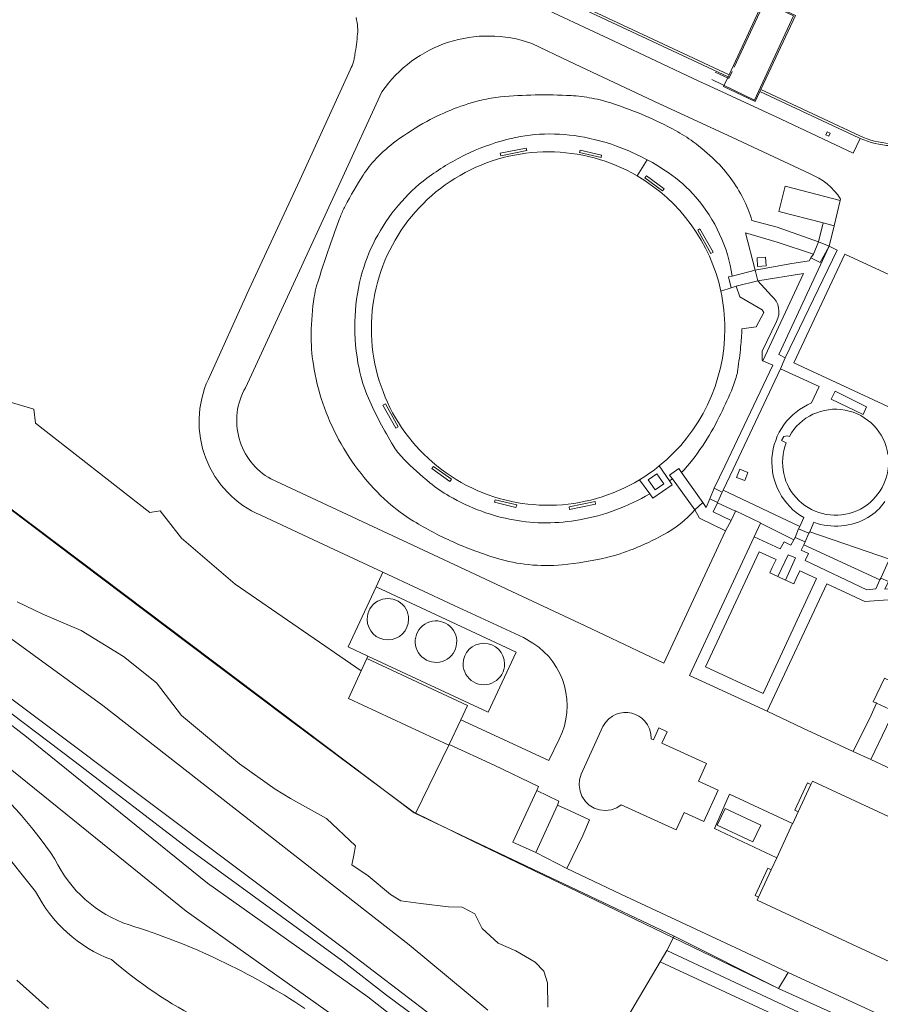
# Model space of a CAD drawing. Header units: metres. Extents: x 151448 to 154749, y 463108 to 465296.
# Tile 135 of 256: x 152226 to 152324, y 464976 to 465088. Entities that reach past the tile are written whole.
import ezdxf

# ---------------------------------------------------------------- set-up
doc = ezdxf.new("R2010")
doc.units = ezdxf.units.M
for name, color, linetype, lineweight in [('B-PV-GR-BEPLANTING_CULTUUR_BOSPLANTSOEN-GV', 253, 'Continuous', 9), ('B-PV-GR-GRAS-GV', 253, 'Continuous', 9), ('B-PV-GR-GROENVOORZIENING-GV', 253, 'Continuous', 9), ('B-PV-GR-STRUIK-GV', 253, 'Continuous', 9), ('B-PV-GW-TALUD_KRUIN-G', 253, 'Continuous', 9), ('B-PV-IE-TERREINAFSCHEIDING_KUNSTMATIG_HEKWERK-G', 253, 'Continuous', 9), ('B-PV-IE-TERREINAFSCHEIDING_KUNSTMATIG_MUUR-GV', 253, 'Continuous', 9), ('B-PV-OG-BEBOUWING-GV', 1, 'Continuous', 9), ('B-PV-OG-BEBOUWING_BEZINKTANK-GV', 1, 'Continuous', 9), ('B-PV-OG-BEBOUWING_LAGE TRAFO-GV', 1, 'Continuous', 9), ('B-PV-OG-BEBOUWING_LOODS-GV', 1, 'Continuous', 9), ('B-PV-OG-BEBOUWING_OPSLAGTANK-GV', 1, 'Continuous', 9), ('B-PV-OG-TERREIN_ERF-GV', 253, 'Continuous', 9), ('B-PV-OG-TERREIN_OEVER-GV', 253, 'Continuous', 9), ('B-PV-OG-WATER_SLOOT-GV', 253, 'Continuous', 9), ('B-PV-VH-GESLOTENVERHARDING-GV', 253, 'Continuous', 9), ('B-PV-VH-OPENVERHARDING-GV', 253, 'Continuous', 9)]:
    doc.layers.add(name, color=color, linetype=linetype, lineweight=lineweight)

msp = doc.modelspace()

# ---------------------------------------------------------------- linework, layer by layer
at = {"layer": 'B-PV-GR-BEPLANTING_CULTUUR_BOSPLANTSOEN-GV', "flags": 128}
for points in [[(152290.522, 464966.832), (152299.031, 464981.249), (152299.786, 464982.528), (152300.615, 464984.172), (152271.259, 464998.082), (152271.117, 464998.149), (152220.422, 465036.335)], [(152226.07, 465022.101), (152228.986, 465020.685), (152233.321, 465018.842), (152238.149, 465015.871), (152241.874, 465012.899), (152244.723, 465009.209), (152251.28, 465003.702), (152255.345, 465000.827), (152257.078, 464999.767), (152261.17, 464997.52), (152264.468, 464994.401), (152264.266, 464993.335), (152264.031, 464992.269), (152265.88, 464991.021), (152268.412, 464988.897), (152269.606, 464988.185), (152271.859, 464987.864), (152274.993, 464987.497), (152276.537, 464987.458), (152278.003, 464986.707), (152278.81, 464985.016), (152280.636, 464983.377), (152282.643, 464982.483), (152284.848, 464981.213), (152285.835, 464980.198), (152286.24, 464978.851), (152286.286, 464976.118)]]:
    msp.add_lwpolyline(points, dxfattribs=at)
at = {"layer": 'B-PV-GR-GRAS-GV', "flags": 128}
for points in [[(152263.475, 464974.065), (152245.248, 464987.002), (152224.666, 465003.647), (152207.708, 465016.707), (152183.072, 465034.239), (152175.88, 465040.693), (152170.881, 465047.565), (152167.838, 465057.448), (152166.371, 465065.4), (152167.084, 465077.498), (152170.012, 465086.418), (152123.726, 465000.498), (152136.967, 465003.207), (152146.239, 465006.823), (152159.557, 465014.283), (152181.827, 465027.05), (152183.414, 465027.92), (152184.832, 465027.685), (152187.202, 465026.22), (152188.655, 465024.511), (152191.955, 465022.351), (152197.103, 465019.391)], [(152210.088, 465019.922), (152227.144, 465006.787), (152247.666, 464990.192), (152265.867, 464977.273), (152273.085, 464971.62)], [(152276.171, 464971.375), (152267.977, 464977.466), (152263.026, 464981.321), (152245.609, 464994.008), (152232.515, 465004.038), (152216.935, 465015.8)]]:
    msp.add_lwpolyline(points, dxfattribs=at)
at = {"layer": 'B-PV-GR-GRAS-GV'}
for points in [[(152220.88, 465003.499, -0.0670565), (152230.366, 464992.902)], [(152230.366, 464992.902, 0.2035001), (152238.766, 464985.438)], [(152238.766, 464985.438, -0.0717888), (152258.722, 464975.956)]]:
    msp.add_lwpolyline(points, format="xyb", dxfattribs=at)
at = {"layer": 'B-PV-GR-GROENVOORZIENING-GV', "flags": 128}
for points in [[(152310.314, 465079.981), (152309.797, 465078.846), (152306.192, 465080.534), (152306.723, 465081.658), (152284.871, 465091.887), (152284.865, 465091.89), (152284.077, 465090.215), (152293.814, 465085.685), (152303.403, 465081.144), (152304.57, 465080.629), (152312.746, 465076.834), (152320.899, 465072.98), (152321.707, 465074.662)], [(152315.961, 465070.667), (152306.644, 465075.027), (152298.872, 465078.638), (152288.739, 465083.398), (152284.442, 465085.434)], [(152247.767, 465047.354), (152252.369, 465057.47), (152258.159, 465069.94), (152263.883, 465082.499)], [(152267.44, 465079.948), (152262.793, 465069.814), (152256.953, 465057.185), (152251.965, 465046.379)], [(152321.547, 465074.736), (152310.314, 465079.981)], [(152296.398, 465070.411), (152297.525, 465072.249)], [(152309.427, 465065.344), (152312.289, 465064.601), (152316.979, 465062.936), (152317.487, 465065.094), (152312.473, 465066.384), (152313.21, 465069.228), (152319.439, 465067.625), (152319.484, 465067.767)], [(152307.184, 465059.043), (152307.338, 465059.075), (152309.781, 465059.732), (152308.687, 465063.933), (152312.268, 465062.881), (152316.397, 465061.539), (152316.979, 465062.936), (152312.289, 465064.601), (152309.427, 465065.344)], [(152310.567, 465049.525), (152310.655, 465049.435), (152315.259, 465059.35), (152310.077, 465058.512), (152311.66, 465056.802)], [(152308.285, 465053.051), (152309.917, 465053.273), (152310.787, 465054.912), (152310.597, 465055.208), (152308.062, 465056.699), (152307.645, 465057.887), (152307.079, 465057.702), (152305.9, 465057.316)], [(152311.66, 465056.802), (152310.077, 465058.512), (152307.645, 465057.887), (152308.062, 465056.699), (152310.597, 465055.208), (152310.787, 465054.912), (152309.917, 465053.273), (152308.285, 465053.051)], [(152301.438, 465036.748), (152303.866, 465033.363), (152304.213, 465032.799), (152304.634, 465033.783), (152305.148, 465034.97), (152306.365, 465037.465), (152311.785, 465048.92), (152310.655, 465049.435), (152310.567, 465049.525), (152310.567, 465050.538), (152312.194, 465053.904)], [(152312.194, 465053.904), (152310.567, 465050.538), (152310.567, 465049.525)], [(152316.185, 465044.647), (152317.065, 465046.507), (152312.652, 465048.519), (152307.301, 465037.149), (152306.153, 465034.762), (152314.85, 465030.653), (152315.309, 465031.642)], [(152221.464, 465045.886), (152227.979, 465043.953), (152228.15, 465042.366), (152241.12, 465032.216), (152242.286, 465032.411), (152244.719, 465029.315), (152250.801, 465024.085), (152265.095, 465014.276), (152265.735, 465015.67), (152265.861, 465015.941), (152263.637, 465016.977), (152266.796, 465023.777), (152267.57, 465025.444), (152266.438, 465025.972), (152262.054, 465028.008), (152253.701, 465031.908)], [(152316.444, 465031.116), (152315.971, 465030.042), (152325.024, 465026.911), (152326.332, 465029.765), (152331.099, 465039.918), (152325.77, 465042.443), (152325.263, 465041.452)], [(152298.904, 465037.5), (152300.058, 465035.829), (152300.396, 465036.055), (152300.383, 465036.073), (152300.062, 465036.444), (152301.119, 465037.213), (152301.438, 465036.748)], [(152254.858, 465036.027), (152261.795, 465032.774), (152273.87, 465027.14), (152290.495, 465019.371), (152299.427, 465015.129), (152306.438, 465030.143), (152303.474, 465031.564), (152302.955, 465032.509)], [(152297.829, 465034.345), (152296.683, 465035.941)], [(152302.955, 465032.509), (152300.396, 465036.055), (152300.058, 465035.829), (152300.375, 465035.369), (152298.184, 465033.851), (152297.829, 465034.345)], [(152324.863, 465022.325), (152322.219, 465022.132), (152317.929, 465024.121), (152311.162, 465009.685), (152315.183, 465007.768), (152320.912, 465005.116), (152322.93, 465009.215), (152323.546, 465010.607), (152323.519, 465010.62), (152323.186, 465010.759), (152324.46, 465013.447), (152327.161, 465012.186), (152325.894, 465009.481), (152325.506, 465009.667), (152324.671, 465007.916), (152322.905, 465004.201), (152329.867, 465000.941), (152339.265, 464996.562), (152348.712, 464992.116), (152355.17, 464993.137)], [(152273.085, 464971.62), (152265.867, 464977.273), (152247.666, 464990.192), (152227.144, 465006.787), (152210.088, 465019.922)], [(152224.666, 465003.647), (152245.248, 464987.002), (152263.475, 464974.065)]]:
    msp.add_lwpolyline(points, dxfattribs=at)
at = {"layer": 'B-PV-GR-GROENVOORZIENING-GV'}
for points in [[(152264.7, 465087.239, 0.0443075), (152264.513, 465088.389)], [(152264.69, 465086.523, 0.044684), (152264.7, 465087.239)], [(152264.388, 465084.146, 0.0135115), (152264.69, 465086.523)], [(152284.442, 465085.434, 0.3384199), (152267.44, 465079.948)], [(152263.883, 465082.499, 0.0454369), (152264.221, 465083.341)], [(152264.221, 465083.341, 0.0230978), (152264.296, 465083.636)], [(152264.296, 465083.636, 0.0120791), (152264.388, 465084.146)], [(152278.764, 465079.008, 0.0343377), (152275.651, 465078.037)], [(152275.651, 465078.037, -0.0343377), (152278.764, 465079.008)], [(152280.92, 465079.368, 0.034296), (152278.764, 465079.008)], [(152278.764, 465079.008, -0.034296), (152280.92, 465079.368)], [(152284.82, 465079.595, 0.0192253), (152280.92, 465079.368)], [(152280.92, 465079.368, -0.0192253), (152284.82, 465079.595)], [(152288.902, 465079.52, 0.0188659), (152284.82, 465079.595)], [(152284.82, 465079.595, -0.0188659), (152288.902, 465079.52)], [(152291.267, 465079.228, 0.0329486), (152288.902, 465079.52)], [(152288.902, 465079.52, -0.0329486), (152291.267, 465079.228)], [(152293.738, 465078.586, 0.0331549), (152291.267, 465079.228)], [(152291.267, 465079.228, -0.0331549), (152293.738, 465078.586)], [(152275.651, 465078.037, 0.0322375), (152272.557, 465076.593)], [(152272.557, 465076.593, -0.0322375), (152275.651, 465078.037)], [(152297.321, 465077.222, 0.0217051), (152293.738, 465078.586)], [(152293.738, 465078.586, -0.0217051), (152297.321, 465077.222)], [(152272.557, 465076.593, 0.0328155), (152269.071, 465074.37)], [(152269.071, 465074.37, -0.0328155), (152272.557, 465076.593)], [(152300.739, 465075.565, 0.0219014), (152297.321, 465077.222)], [(152297.321, 465077.222, -0.0219014), (152300.739, 465075.565)], [(152302.764, 465074.283, 0.0347205), (152300.739, 465075.565)], [(152300.739, 465075.565, -0.0347205), (152302.764, 465074.283)], [(152269.071, 465074.37, 0.0444561), (152266.8, 465072.367)], [(152266.8, 465072.367, -0.0444561), (152269.071, 465074.37)], [(152281.588, 465074.53, 0.0488013), (152276.893, 465072.795)], [(152276.893, 465072.795, -0.0488013), (152281.588, 465074.53)], [(152285.884, 465075.154, 0.0558374), (152281.588, 465074.53)], [(152281.588, 465074.53, -0.0558374), (152285.884, 465075.154)], [(152290.436, 465074.789, 0.0560115), (152285.884, 465075.154)], [(152285.884, 465075.154, -0.0560115), (152290.436, 465074.789)], [(152295.255, 465073.329, 0.0506949), (152290.436, 465074.789)], [(152290.436, 465074.789, -0.0506949), (152295.255, 465073.329)], [(152305.251, 465072.173, 0.0345871), (152302.764, 465074.283)], [(152302.764, 465074.283, -0.0345871), (152305.251, 465072.173)], [(152321.707, 465074.662, -0.0102976), (152321.547, 465074.736)], [(152297.525, 465072.249, 0.0238412), (152295.255, 465073.329)], [(152295.255, 465073.329, -0.0238412), (152297.525, 465072.249)], [(152266.8, 465072.367, 0.0449004), (152265.324, 465070.501)], [(152265.324, 465070.501, -0.0449004), (152266.8, 465072.367)], [(152266.255, 465053.091, -0.5787049), (152296.398, 465070.411)], [(152276.893, 465072.795, 0.048612), (152272.561, 465070.148)], [(152272.561, 465070.148, -0.048612), (152276.893, 465072.795)], [(152297.525, 465072.249, -0.0268183), (152299.914, 465070.799)], [(152307.033, 465070.12, 0.0419748), (152305.251, 465072.173)], [(152305.251, 465072.173, -0.0419748), (152307.033, 465070.12)], [(152265.324, 465070.501, 0.0260428), (152263.281, 465066.989)], [(152263.281, 465066.989, -0.0260428), (152265.324, 465070.501)], [(152272.561, 465070.148, 0.0555869), (152269.332, 465067.098)], [(152269.332, 465067.098, -0.0555869), (152272.561, 465070.148)], [(152299.914, 465070.799, -0.0641188), (152303.057, 465067.999)], [(152309.427, 465065.344, 0.0833753), (152307.033, 465070.12)], [(152307.033, 465070.12, -0.0833753), (152309.427, 465065.344)], [(152319.484, 465067.767, 0.1589595), (152315.961, 465070.667)], [(152303.057, 465067.999, -0.1425668), (152307.184, 465059.043)], [(152263.281, 465066.989, 0.0261868), (152262.742, 465065.79)], [(152262.742, 465065.79, -0.0261868), (152263.281, 465066.989)], [(152269.332, 465067.098, 0.0556534), (152266.704, 465063.184)], [(152266.704, 465063.184, -0.0556534), (152269.332, 465067.098)], [(152262.742, 465065.79, 0.0091314), (152261.491, 465062.372)], [(152261.491, 465062.372, -0.0091314), (152262.742, 465065.79)], [(152266.704, 465063.184, 0.0577467), (152265.072, 465058.919)], [(152265.072, 465058.919, -0.0577467), (152266.704, 465063.184)], [(152261.491, 465062.372, 0.009469), (152260.051, 465057.924)], [(152260.051, 465057.924, -0.009469), (152261.491, 465062.372)], [(152265.072, 465058.919, 0.0575129), (152264.384, 465053.878)], [(152264.384, 465053.878, -0.0575129), (152265.072, 465058.919)], [(152260.051, 465057.924, 0.0349618), (152259.772, 465056.699)], [(152259.772, 465056.699, -0.0349618), (152260.051, 465057.924)], [(152259.772, 465056.699, 0.0350455), (152259.423, 465052.505)], [(152259.423, 465052.505, -0.0350455), (152259.772, 465056.699)], [(152305.9, 465057.316, -0.0530462), (152306.35, 465053.091)], [(152311.66, 465056.802, -0.3602255), (152312.194, 465053.904)], [(152312.194, 465053.904, 0.3602255), (152311.66, 465056.802)], [(152264.384, 465053.878, 0.0548683), (152264.856, 465048.556)], [(152264.856, 465048.556, -0.0548683), (152264.384, 465053.878)], [(152296.683, 465035.941, -0.5842626), (152266.255, 465053.091)], [(152306.35, 465053.091, -0.2265453), (152298.904, 465037.5)], [(152308.141, 465051.015, 0.0166854), (152308.285, 465053.051)], [(152308.285, 465053.051, -0.0166854), (152308.141, 465051.015)], [(152259.423, 465052.505, 0.0423204), (152259.675, 465049.009)], [(152259.675, 465049.009, -0.0423204), (152259.423, 465052.505)], [(152307.826, 465048.436, 0.0089271), (152308.141, 465051.015)], [(152308.141, 465051.015, -0.0089271), (152307.826, 465048.436)], [(152259.675, 465049.009, 0.0424227), (152260.753, 465044.623)], [(152260.753, 465044.623, -0.0424227), (152259.675, 465049.009)], [(152264.856, 465048.556, 0.0544524), (152265.916, 465045.212)], [(152265.916, 465045.212, -0.0544524), (152264.856, 465048.556)], [(152307.086, 465046.034, 0.0320893), (152307.69, 465047.775)], [(152307.69, 465047.775, -0.0320893), (152307.086, 465046.034)], [(152307.69, 465047.775, 0.0334243), (152307.826, 465048.436)], [(152307.826, 465048.436, -0.0334243), (152307.69, 465047.775)], [(152253.701, 465031.908, -0.4220977), (152247.767, 465047.354)], [(152251.965, 465046.379, 0.4156552), (152254.858, 465036.027)], [(152305.706, 465043.068, 0.0183192), (152307.086, 465046.034)], [(152307.086, 465046.034, -0.0183192), (152305.706, 465043.068)], [(152260.753, 465044.623, 0.0425591), (152262.546, 465040.504)], [(152262.546, 465040.504, -0.0425591), (152260.753, 465044.623)], [(152265.916, 465045.212, 0.0313169), (152268.723, 465039.814)], [(152268.723, 465039.814, -0.0313169), (152265.916, 465045.212)], [(152315.309, 465031.642, -0.6231404), (152316.185, 465044.647)], [(152301.438, 465036.748, 0.0717919), (152305.706, 465043.068)], [(152305.706, 465043.068, -0.0717919), (152301.438, 465036.748)], [(152262.546, 465040.504, 0.0424048), (152265.086, 465036.632)], [(152265.086, 465036.632, -0.0424048), (152262.546, 465040.504)], [(152268.723, 465039.814, 0.0322077), (152269.233, 465039.078)], [(152269.233, 465039.078, -0.0322077), (152268.723, 465039.814)], [(152269.233, 465039.078, 0.0288179), (152269.915, 465038.304)], [(152269.915, 465038.304, -0.0288179), (152269.233, 465039.078)], [(152269.915, 465038.304, 0.027454), (152272.888, 465035.597)], [(152272.888, 465035.597, -0.027454), (152269.915, 465038.304)], [(152265.086, 465036.632, 0.0445014), (152268.114, 465033.412)], [(152268.114, 465033.412, -0.0445014), (152265.086, 465036.632)], [(152272.888, 465035.597, 0.0413706), (152275.093, 465034.082)], [(152275.093, 465034.082, -0.0413706), (152272.888, 465035.597)], [(152275.093, 465034.082, 0.041282), (152278.774, 465032.36)], [(152278.774, 465032.36, -0.041282), (152275.093, 465034.082)], [(152289.88, 465031.391, 0.0892845), (152297.829, 465034.345)], [(152297.829, 465034.345, -0.0892845), (152289.88, 465031.391)], [(152268.114, 465033.412, 0.0447596), (152271.05, 465031.235)], [(152271.05, 465031.235, -0.0447596), (152268.114, 465033.412)], [(152324.503, 465033.46, -0.1110495), (152322.575, 465031.66)], [(152278.774, 465032.36, 0.0446787), (152282.378, 465031.377)], [(152282.378, 465031.377, -0.0446787), (152278.774, 465032.36)], [(152299.366, 465029.676, 0.0816002), (152302.955, 465032.509)], [(152302.955, 465032.509, -0.0816002), (152299.366, 465029.676)], [(152271.05, 465031.235, 0.0320296), (152275.524, 465028.88)], [(152275.524, 465028.88, -0.0320296), (152271.05, 465031.235)], [(152282.378, 465031.377, 0.044331), (152286.101, 465031.05)], [(152286.101, 465031.05, -0.044331), (152282.378, 465031.377)], [(152286.101, 465031.05, 0.043665), (152289.88, 465031.391)], [(152289.88, 465031.391, -0.043665), (152286.101, 465031.05)], [(152322.575, 465031.66, -0.2244463), (152316.444, 465031.116)], [(152295.942, 465028.075, 0.0295844), (152299.366, 465029.676)], [(152299.366, 465029.676, -0.0295844), (152295.942, 465028.075)], [(152275.524, 465028.88, 0.0319336), (152280.557, 465027.009)], [(152280.557, 465027.009, -0.0319336), (152275.524, 465028.88)], [(152292.96, 465027.13, 0.0358908), (152295.942, 465028.075)], [(152295.942, 465028.075, -0.0358908), (152292.96, 465027.13)], [(152280.557, 465027.009, 0.0480548), (152284.092, 465026.309)], [(152284.092, 465026.309, -0.0480548), (152280.557, 465027.009)], [(152284.092, 465026.309, 0.0482057), (152287.909, 465026.295)], [(152287.909, 465026.295, -0.0482057), (152284.092, 465026.309)], [(152287.909, 465026.295, 0.0358051), (152292.96, 465027.13)], [(152292.96, 465027.13, -0.0358051), (152287.909, 465026.295)]]:
    msp.add_lwpolyline(points, format="xyb", dxfattribs=at)
at = {"layer": 'B-PV-GR-GROENVOORZIENING-GV', "flags": 128}
for points in [[(152318.139, 465074.93), (152317.801, 465075.076), (152317.951, 465075.423), (152318.283, 465075.254)], [(152283.826, 465073.563), (152283.898, 465073.274), (152280.935, 465072.684), (152280.882, 465072.978)], [(152292.376, 465072.777), (152292.32, 465072.489), (152289.879, 465073.057), (152289.957, 465073.337)], [(152316.397, 465061.539), (152312.268, 465062.881), (152308.687, 465063.933), (152309.781, 465059.732), (152313.704, 465060.417), (152315.914, 465060.757), (152316.114, 465061.097)], [(152311.04, 465060.188), (152310.059, 465060.125), (152310.003, 465061.104), (152310.948, 465061.193)], [(152267.573, 465044.418), (152267.846, 465044.556), (152269.302, 465041.929), (152269.037, 465041.783)], [(152273.109, 465037.219), (152273.291, 465037.46), (152275.336, 465035.992), (152275.152, 465035.758)], [(152308.037, 465037.149), (152308.941, 465036.764), (152308.601, 465035.854), (152307.669, 465036.212)], [(152314.715, 465030.362), (152314.85, 465030.653), (152306.153, 465034.762), (152306.042, 465034.53), (152305.524, 465033.376), (152305.501, 465033.326), (152307.548, 465032.371), (152307.563, 465032.403), (152310.409, 465031.044), (152310.39, 465031.004), (152314.184, 465029.141), (152314.316, 465029.384)], [(152280.21, 465033.383), (152280.288, 465033.677), (152282.741, 465033.091), (152282.656, 465032.803)], [(152288.741, 465032.581), (152288.689, 465032.885), (152291.637, 465033.455), (152291.696, 465033.163)], [(152307.05, 465031.325), (152307.548, 465032.371), (152305.501, 465033.326), (152305.031, 465032.287)], [(152310.39, 465031.004), (152309.671, 465029.475), (152312.638, 465028.105), (152313.081, 465028.895), (152313.849, 465028.523), (152314.184, 465029.141)], [(152324.029, 465024.781), (152324.922, 465026.689), (152325.024, 465026.911), (152315.971, 465030.042), (152315.895, 465029.869), (152315.446, 465028.877), (152315.298, 465028.567), (152323.937, 465024.575)], [(152315.298, 465028.567), (152315.011, 465027.966), (152315.849, 465027.566), (152315.462, 465026.766), (152322.468, 465023.458), (152323.485, 465023.555), (152323.937, 465024.575)], [(152275.089, 465005.921), (152275.041, 465005.819), (152271.259, 464998.082), (152300.615, 464984.172), (152312.438, 464978.229), (152313.546, 464980.053), (152308.147, 464982.556), (152294.538, 464988.92), (152288.427, 464991.823), (152284.923, 464993.664), (152282.302, 464994.814), (152285.016, 465000.681), (152285.209, 465001.138), (152280.17, 465003.561)]]:
    msp.add_lwpolyline(points, close=True, dxfattribs=at)
at = {"layer": 'B-PV-GR-STRUIK-GV', "flags": 128}
msp.add_lwpolyline([(152275.041, 465005.819), (152263.647, 465011.12), (152265.095, 465014.276), (152250.801, 465024.085), (152244.719, 465029.315), (152242.286, 465032.411), (152241.12, 465032.216), (152228.15, 465042.366), (152227.979, 465043.953), (152221.464, 465045.886), (152217.451, 465041.033), (152220.422, 465036.335), (152271.117, 464998.149), (152271.259, 464998.082)], close=True, dxfattribs=at)
msp.add_lwpolyline([(152353.199, 464966.742), (152350.989, 464966.169), (152346.317, 464965.068), (152328.399, 464973.189), (152323.712, 464975.34), (152313.546, 464980.053), (152312.438, 464978.229), (152323.891, 464973.053), (152329.81, 464970.268), (152348.46, 464961.493), (152353.045, 464960.925)], dxfattribs=at)
at = {"layer": 'B-PV-GW-TALUD_KRUIN-G'}
for points in [[(152276.893, 465072.795, -0.0488013), (152281.588, 465074.53)], [(152281.588, 465074.53, -0.0558374), (152285.884, 465075.154)], [(152285.884, 465075.154, -0.0560115), (152290.436, 465074.789)], [(152290.436, 465074.789, -0.0506949), (152295.255, 465073.329)], [(152295.255, 465073.329, -0.0238412), (152297.525, 465072.249)], [(152272.561, 465070.148, -0.048612), (152276.893, 465072.795)], [(152297.525, 465072.249, -0.0268183), (152299.914, 465070.799)], [(152269.332, 465067.098, -0.0555869), (152272.561, 465070.148)], [(152299.914, 465070.799, -0.0641188), (152303.057, 465067.999)], [(152303.057, 465067.999, -0.1425668), (152307.184, 465059.043)], [(152266.704, 465063.184, -0.0556534), (152269.332, 465067.098)], [(152265.072, 465058.919, -0.0577467), (152266.704, 465063.184)], [(152264.384, 465053.878, -0.0575129), (152265.072, 465058.919)], [(152264.856, 465048.556, -0.0548683), (152264.384, 465053.878)], [(152308.285, 465053.051, -0.0166854), (152308.141, 465051.015)], [(152308.141, 465051.015, -0.0089271), (152307.826, 465048.436)], [(152265.916, 465045.212, -0.0544524), (152264.856, 465048.556)], [(152307.69, 465047.775, -0.0320893), (152307.086, 465046.034)], [(152307.826, 465048.436, -0.0334243), (152307.69, 465047.775)], [(152307.086, 465046.034, -0.0183192), (152305.706, 465043.068)], [(152268.723, 465039.814, -0.0313169), (152265.916, 465045.212)], [(152305.706, 465043.068, -0.0717919), (152301.438, 465036.748)], [(152269.233, 465039.078, -0.0322077), (152268.723, 465039.814)], [(152269.915, 465038.304, -0.0288179), (152269.233, 465039.078)], [(152272.888, 465035.597, -0.027454), (152269.915, 465038.304)], [(152275.093, 465034.082, -0.0413706), (152272.888, 465035.597)], [(152278.774, 465032.36, -0.041282), (152275.093, 465034.082)], [(152297.829, 465034.345, -0.0892845), (152289.88, 465031.391)], [(152282.378, 465031.377, -0.0446787), (152278.774, 465032.36)], [(152286.101, 465031.05, -0.044331), (152282.378, 465031.377)], [(152289.88, 465031.391, -0.043665), (152286.101, 465031.05)]]:
    msp.add_lwpolyline(points, format="xyb", dxfattribs=at)
at = {"layer": 'B-PV-GW-TALUD_KRUIN-G', "flags": 128}
for points in [[(152307.645, 465057.887), (152308.062, 465056.699), (152310.597, 465055.208), (152310.787, 465054.912), (152309.917, 465053.273), (152308.285, 465053.051)], [(152300.396, 465036.055), (152300.058, 465035.829), (152300.375, 465035.369), (152298.184, 465033.851), (152297.829, 465034.345)], [(152314.85, 465030.653), (152306.153, 465034.762)], [(152325.024, 465026.911), (152315.971, 465030.042)]]:
    msp.add_lwpolyline(points, dxfattribs=at)
at = {"layer": 'B-PV-IE-TERREINAFSCHEIDING_KUNSTMATIG_HEKWERK-G', "flags": 128}
for points in [[(152304.869, 465081.333), (152309.718, 465079.006), (152314.153, 465088.564), (152310.836, 465090.109), (152307.389, 465082.74)], [(152306.719, 465081.493), (152305.258, 465082.162)], [(152307.164, 465082.26), (152306.793, 465081.474)], [(152323.891, 464973.053), (152312.438, 464978.229), (152290.735, 464988.697), (152277.769, 464994.943), (152271.005, 464998.249), (152257.066, 465008.614), (152245.014, 465017.71), (152233.494, 465026.394), (152220.513, 465036.19)]]:
    msp.add_lwpolyline(points, dxfattribs=at)
at = {"layer": 'B-PV-IE-TERREINAFSCHEIDING_KUNSTMATIG_MUUR-GV', "flags": 128}
for points in [[(152284.865, 465091.89), (152284.871, 465091.887), (152306.723, 465081.658), (152306.829, 465081.884), (152284.977, 465092.113), (152282.412, 465093.319), (152282.304, 465093.093)], [(152283.826, 465073.563), (152280.882, 465072.978), (152280.935, 465072.684), (152283.898, 465073.274)], [(152292.376, 465072.777), (152289.957, 465073.337), (152289.879, 465073.057), (152292.32, 465072.489)], [(152299.478, 465068.946), (152297.451, 465070.413), (152297.26, 465070.171), (152299.296, 465068.697)], [(152305.024, 465061.766), (152303.529, 465064.395), (152303.276, 465064.24), (152304.759, 465061.62)], [(152318.177, 465062.419), (152312.463, 465050.148), (152313.189, 465049.779), (152319.074, 465061.979)], [(152267.573, 465044.418), (152269.037, 465041.783), (152269.302, 465041.929), (152267.846, 465044.556)], [(152273.109, 465037.219), (152275.152, 465035.758), (152275.336, 465035.992), (152273.291, 465037.46)], [(152280.21, 465033.383), (152282.656, 465032.803), (152282.741, 465033.091), (152280.288, 465033.677)], [(152288.741, 465032.581), (152291.696, 465033.163), (152291.637, 465033.455), (152288.689, 465032.885)]]:
    msp.add_lwpolyline(points, close=True, dxfattribs=at)
msp.add_lwpolyline([(152321.654, 465074.962), (152310.42, 465080.207), (152310.314, 465079.981), (152321.547, 465074.736)], dxfattribs=at)
at = {"layer": 'B-PV-IE-TERREINAFSCHEIDING_KUNSTMATIG_MUUR-GV'}
for points in [[(152321.547, 465074.736, 0.0102976), (152321.707, 465074.662)], [(152328.537, 465074.619, -0.2000609), (152321.654, 465074.962)], [(152321.707, 465074.662, 0.195232), (152328.622, 465074.384)]]:
    msp.add_lwpolyline(points, format="xyb", dxfattribs=at)
at = {"layer": 'B-PV-OG-BEBOUWING-GV', "flags": 128}
for points in [[(152332.898, 465055.547), (152319.947, 465061.531), (152314.185, 465049.189), (152330.636, 465041.545), (152336.395, 465053.89), (152332.916, 465055.539)], [(152276.387, 465008.684), (152277.169, 465010.347), (152265.735, 465015.67), (152265.095, 465014.276), (152263.647, 465011.12), (152275.041, 465005.819), (152275.089, 465005.921)], [(152298.871, 465007.781), (152298.261, 465006.445), (152297.997, 465006.565), (152297.962, 465007.112), (152297.809, 465007.683), (152297.594, 465008.128), (152297.276, 465008.565), (152296.923, 465008.903), (152296.598, 465009.13), (152296.234, 465009.315), (152295.818, 465009.454), (152295.348, 465009.532), (152294.893, 465009.534), (152294.439, 465009.462), (152294.02, 465009.327), (152293.595, 465009.111), (152293.203, 465008.821), (152292.823, 465008.414), (152292.529, 465007.945), (152290.061, 465002.531), (152289.875, 465001.91), (152289.828, 465001.285), (152289.923, 465000.627), (152290.138, 465000.055), (152290.539, 464999.451), (152290.975, 464999.038), (152291.54, 464998.694), (152292.133, 464998.493), (152292.779, 464998.421), (152293.441, 464998.496), (152294.097, 464998.731), (152294.604, 464999.051), (152300.832, 464996.205), (152301.734, 464998.18), (152303.959, 464997.163), (152305.594, 465000.741), (152303.357, 465001.763), (152304.265, 465003.749), (152299.206, 465006.061), (152299.798, 465007.357)], [(152314.036, 464996.941), (152312.254, 464993.065), (152311.619, 464991.695), (152310.184, 464988.601), (152310.018, 464988.244), (152330.923, 464978.524), (152331.904, 464980.629), (152332.928, 464980.229), (152336.254, 464987.217), (152335.222, 464987.716), (152336.228, 464989.879), (152336.244, 464989.913), (152337.203, 464992.032), (152316.3, 465001.758), (152316.114, 465001.363), (152314.662, 464998.273), (152314.045, 464996.961)]]:
    msp.add_lwpolyline(points, close=True, dxfattribs=at)
at = {"layer": 'B-PV-OG-BEBOUWING_BEZINKTANK-GV', "flags": 128}
for points in [[(152280.86, 465094.048), (152281.888, 465096.225), (152282.33, 465096.026), (152282.649, 465096.754), (152283.79, 465096.211), (152282.412, 465093.319), (152284.977, 465092.113), (152306.829, 465081.884), (152310.752, 465090.272), (152314.372, 465088.592), (152310.42, 465080.207), (152321.654, 465074.962)], [(152313.666, 465040.847), (152313.435, 465040.938), (152313.022, 465040.864), (152312.767, 465040.384), (152313.31, 465040.113)]]:
    msp.add_lwpolyline(points, dxfattribs=at)
msp.add_lwpolyline([(152310.314, 465079.981), (152310.42, 465080.207), (152314.372, 465088.592), (152310.752, 465090.272), (152306.829, 465081.884), (152306.723, 465081.658), (152306.192, 465080.534), (152309.797, 465078.846)], close=True, dxfattribs=at)
at = {"layer": 'B-PV-OG-BEBOUWING_BEZINKTANK-GV'}
for points in [[(152321.654, 465074.962, 0.2000609), (152328.537, 465074.619)], [(152296.398, 465070.411, 0.5787049), (152266.255, 465053.091)], [(152305.9, 465057.316, 0.2106779), (152296.398, 465070.411)], [(152306.35, 465053.091, 0.0530462), (152305.9, 465057.316)], [(152266.255, 465053.091, 0.5842626), (152296.683, 465035.941)], [(152298.904, 465037.5, 0.2265453), (152306.35, 465053.091)], [(152324.844, 465038.788, 0.719892), (152313.666, 465040.847)], [(152313.31, 465040.113, 1.2207825), (152324.905, 465038.056)], [(152296.683, 465035.941, 0.0338437), (152298.904, 465037.5)]]:
    msp.add_lwpolyline(points, format="xyb", dxfattribs=at)
at = {"layer": 'B-PV-OG-BEBOUWING_LAGE TRAFO-GV', "flags": 128}
msp.add_lwpolyline([(152324.46, 465013.447), (152323.186, 465010.759), (152323.519, 465010.62), (152323.546, 465010.607), (152325.506, 465009.667), (152325.894, 465009.481), (152327.161, 465012.186)], close=True, dxfattribs=at)
at = {"layer": 'B-PV-OG-BEBOUWING_LOODS-GV', "flags": 128}
msp.add_lwpolyline([(152312.36, 465024.956), (152311.44, 465025.38), (152311.706, 465025.994), (152312.157, 465026.888), (152310.241, 465027.764), (152304.174, 465014.732), (152310.706, 465011.686), (152316.76, 465024.724), (152314.86, 465025.616), (152314.444, 465024.726), (152314.174, 465024.121), (152313.221, 465024.56)], close=True, dxfattribs=at)
at = {"layer": 'B-PV-OG-BEBOUWING_OPSLAGTANK-GV'}
for points in [[(152270.481, 465020.114, 1.0004255), (152265.781, 465020.114)], [(152265.781, 465020.114, 1), (152270.481, 465020.114)], [(152275.936, 465017.685, 1), (152271.235, 465017.462)], [(152271.235, 465017.462, 1.0004245), (152275.936, 465017.685)], [(152281.369, 465015.037, 1), (152276.663, 465015.037)], [(152276.663, 465015.037, 1.000425), (152281.369, 465015.037)]]:
    msp.add_lwpolyline(points, format="xyb", dxfattribs=at)
at = {"layer": 'B-PV-OG-TERREIN_ERF-GV', "flags": 128}
for points in [[(152326.745, 464969.902), (152346.696, 464960.557), (152334.868, 464935.289), (152428.54, 464891.803), (152429.06, 464892.97), (152429.135, 464893.137), (152368.704, 464921.359), (152368.683, 464921.314), (152351.546, 464929.266), (152336.644, 464936.348), (152341.489, 464946.742), (152348.46, 464961.493), (152329.81, 464970.268), (152323.891, 464973.053), (152312.438, 464978.229), (152300.615, 464984.172), (152299.786, 464982.528)], [(152410.716, 464898.128), (152427.59, 464890.254), (152427.806, 464890.157), (152428.54, 464891.803), (152334.868, 464935.289), (152346.696, 464960.557), (152326.745, 464969.902), (152299.786, 464982.528), (152299.031, 464981.249), (152344.527, 464960.104), (152332.407, 464934.6), (152339.65, 464931.315), (152340.245, 464931.045), (152357.035, 464923.203), (152375.107, 464914.761), (152392.546, 464906.615)], [(152290.522, 464966.832), (152285.811, 464958.045), (152332.451, 464936.237), (152332.407, 464934.6), (152344.527, 464960.104), (152299.031, 464981.249)]]:
    msp.add_lwpolyline(points, close=True, dxfattribs=at)
at = {"layer": 'B-PV-OG-TERREIN_OEVER-GV', "flags": 128}
for points in [[(152276.538, 464972.517), (152263.109, 464982.801), (152182.653, 465043.185)], [(152202.033, 465035.073), (152216.713, 465024.207), (152235.779, 465010.34), (152270.546, 464983.159), (152279.471, 464975.754)], [(152185.107, 465026.704), (152189.092, 465023.191), (152201.885, 465014.845), (152213.575, 465004.664), (152224.061, 464994.287), (152228.171, 464989.24)], [(152286.286, 464976.118), (152286.24, 464978.851), (152285.835, 464980.198), (152284.848, 464981.213), (152282.643, 464982.483), (152280.636, 464983.377), (152278.81, 464985.016), (152278.003, 464986.707), (152276.537, 464987.458), (152274.993, 464987.497), (152271.859, 464987.864), (152269.606, 464988.185), (152268.412, 464988.897), (152265.88, 464991.021), (152264.031, 464992.269), (152264.266, 464993.335), (152264.468, 464994.401), (152261.17, 464997.52), (152257.078, 464999.767), (152255.345, 465000.827), (152251.28, 465003.702), (152244.723, 465009.209), (152241.874, 465012.899), (152238.149, 465015.871), (152233.321, 465018.842), (152228.986, 465020.685), (152226.07, 465022.101)], [(152216.935, 465015.8), (152232.515, 465004.038), (152245.609, 464994.008), (152263.026, 464981.321), (152267.977, 464977.466), (152276.171, 464971.375)], [(152229.618, 464975.946), (152226.043, 464979.181)]]:
    msp.add_lwpolyline(points, dxfattribs=at)
at = {"layer": 'B-PV-OG-TERREIN_OEVER-GV'}
for points in [[(152230.366, 464992.902, 0.0670565), (152220.88, 465003.499)], [(152238.766, 464985.438, -0.2035001), (152230.366, 464992.902)], [(152228.171, 464989.24, 0.1886905), (152236.771, 464981.508)], [(152258.722, 464975.956, 0.0717888), (152238.766, 464985.438)], [(152236.771, 464981.508, 0.1147122), (152258.582, 464970.2)]]:
    msp.add_lwpolyline(points, format="xyb", dxfattribs=at)
at = {"layer": 'B-PV-OG-WATER_SLOOT-GV', "flags": 128}
for points in [[(152182.653, 465043.185), (152263.109, 464982.801), (152276.538, 464972.517)], [(152279.471, 464975.754), (152270.546, 464983.159), (152235.779, 465010.34), (152216.713, 465024.207), (152202.033, 465035.073)], [(152228.171, 464989.24), (152224.061, 464994.287), (152213.575, 465004.664), (152201.885, 465014.845), (152189.092, 465023.191), (152185.107, 465026.704)], [(152226.043, 464979.181), (152229.618, 464975.946)]]:
    msp.add_lwpolyline(points, dxfattribs=at)
at = {"layer": 'B-PV-OG-WATER_SLOOT-GV'}
for points in [[(152236.771, 464981.508, -0.1886905), (152228.171, 464989.24)], [(152258.582, 464970.2, -0.1147122), (152236.771, 464981.508)]]:
    msp.add_lwpolyline(points, format="xyb", dxfattribs=at)
at = {"layer": 'B-PV-VH-GESLOTENVERHARDING-GV', "flags": 128}
for points in [[(152318.139, 465074.93), (152318.283, 465075.254), (152317.951, 465075.423), (152317.801, 465075.076)], [(152319.439, 465067.625), (152313.21, 465069.228), (152312.473, 465066.384), (152317.487, 465065.094), (152318.739, 465064.746)], [(152317.146, 465060.585), (152318.177, 465062.419), (152316.979, 465062.936), (152316.397, 465061.539), (152316.114, 465061.097)], [(152311.04, 465060.188), (152310.948, 465061.193), (152310.003, 465061.104), (152310.059, 465060.125)], [(152310.077, 465058.512), (152309.781, 465059.732), (152307.338, 465059.075), (152307.184, 465059.043), (152306.767, 465058.955), (152307.079, 465057.702), (152307.645, 465057.887)], [(152322.046, 465043.34), (152322.425, 465044.219), (152318.858, 465045.98), (152318.414, 465045.097)], [(152298.618, 465036.61), (152297.64, 465035.941), (152298.431, 465034.778), (152299.422, 465035.47)], [(152301.438, 465036.748), (152301.119, 465037.213), (152300.062, 465036.444), (152300.383, 465036.073), (152300.396, 465036.055), (152302.955, 465032.509), (152303.866, 465033.363)], [(152308.037, 465037.149), (152307.669, 465036.212), (152308.601, 465035.854), (152308.941, 465036.764)], [(152305.524, 465033.376), (152306.042, 465034.53), (152305.148, 465034.97), (152304.634, 465033.783)], [(152315.446, 465028.877), (152315.895, 465029.869), (152314.715, 465030.362), (152314.316, 465029.384)], [(152313.221, 465024.56), (152314.377, 465027.062), (152313.548, 465027.424), (152312.36, 465024.956)], [(152265.861, 465015.941), (152279.52, 465009.581), (152282.688, 465016.371), (152266.796, 465023.777), (152263.637, 465016.977)], [(152284.923, 464993.664), (152287.376, 464999.029), (152287.527, 464999.491), (152285.016, 465000.681), (152282.302, 464994.814)], [(152306.894, 465000.288), (152305.158, 464996.391), (152312.254, 464993.065), (152314.036, 464996.941)], [(152288.427, 464991.823), (152290.224, 464995.567), (152290.998, 464997.341), (152288.807, 464998.375), (152287.376, 464999.029), (152284.923, 464993.664)], [(152305.495, 464996.739), (152306.373, 464998.636), (152310.424, 464996.77), (152309.517, 464994.865)]]:
    msp.add_lwpolyline(points, close=True, dxfattribs=at)
at = {"layer": 'B-PV-VH-GESLOTENVERHARDING-GV'}
for points in [[(152265.781, 465020.114, -1.0004255), (152270.481, 465020.114)], [(152270.481, 465020.114, -1), (152265.781, 465020.114)], [(152271.235, 465017.462, -1), (152275.936, 465017.685)], [(152275.936, 465017.685, -1.0004245), (152271.235, 465017.462)], [(152276.663, 465015.037, -1), (152281.369, 465015.037)], [(152281.369, 465015.037, -1.000425), (152276.663, 465015.037)]]:
    msp.add_lwpolyline(points, format="xyb", dxfattribs=at)
at = {"layer": 'B-PV-VH-OPENVERHARDING-GV', "flags": 128}
for points in [[(152321.707, 465074.662), (152320.899, 465072.98), (152312.746, 465076.834), (152304.57, 465080.629), (152303.403, 465081.144), (152293.814, 465085.685), (152284.077, 465090.215), (152268.69, 465097.398), (152257.224, 465102.748), (152241.688, 465109.991), (152238.579, 465111.439)], [(152284.442, 465085.434), (152288.739, 465083.398), (152298.872, 465078.638), (152306.644, 465075.027), (152315.961, 465070.667)], [(152263.883, 465082.499), (152258.159, 465069.94), (152252.369, 465057.47), (152247.767, 465047.354)], [(152251.965, 465046.379), (152256.953, 465057.185), (152262.793, 465069.814), (152267.44, 465079.948)], [(152297.525, 465072.249), (152296.398, 465070.411)], [(152319.484, 465067.767), (152319.439, 465067.625), (152318.739, 465064.746), (152318.177, 465062.419), (152319.074, 465061.979), (152313.189, 465049.779), (152312.652, 465048.519), (152317.065, 465046.507), (152316.185, 465044.647)], [(152330.636, 465041.545), (152314.185, 465049.189), (152319.947, 465061.531), (152332.898, 465055.547)], [(152305.9, 465057.316), (152307.079, 465057.702), (152306.767, 465058.955), (152307.184, 465059.043)], [(152313.31, 465040.113), (152312.767, 465040.384), (152313.022, 465040.864), (152313.435, 465040.938), (152313.666, 465040.847)], [(152300.058, 465035.829), (152298.904, 465037.5)], [(152355.17, 464993.137), (152348.712, 464992.116), (152339.265, 464996.562), (152329.867, 465000.941), (152322.905, 465004.201), (152320.912, 465005.116), (152315.183, 465007.768), (152311.162, 465009.685), (152302.353, 465013.732), (152309.671, 465029.475), (152310.39, 465031.004), (152310.409, 465031.044), (152307.563, 465032.403), (152307.548, 465032.371), (152307.05, 465031.325), (152306.438, 465030.143), (152299.427, 465015.129), (152290.495, 465019.371), (152273.87, 465027.14), (152261.795, 465032.774), (152254.858, 465036.027)], [(152296.683, 465035.941), (152297.829, 465034.345), (152298.184, 465033.851), (152300.375, 465035.369), (152300.058, 465035.829)], [(152253.701, 465031.908), (152262.054, 465028.008), (152266.438, 465025.972), (152267.57, 465025.444), (152275.63, 465021.685), (152283.499, 465018.051), (152284.579, 465017.412)], [(152315.309, 465031.642), (152314.85, 465030.653), (152314.715, 465030.362), (152315.895, 465029.869), (152315.971, 465030.042), (152316.444, 465031.116)], [(152284.579, 465017.412), (152283.499, 465018.051), (152275.63, 465021.685), (152267.57, 465025.444), (152266.796, 465023.777), (152282.688, 465016.371), (152279.52, 465009.581)], [(152279.52, 465009.581), (152265.861, 465015.941), (152265.735, 465015.67), (152277.169, 465010.347), (152276.387, 465008.684), (152279.753, 465007.158), (152286.393, 465004.08), (152287.571, 465006.525)], [(152287.571, 465006.525), (152286.393, 465004.08), (152279.753, 465007.158), (152276.387, 465008.684), (152275.089, 465005.921), (152280.17, 465003.561), (152285.209, 465001.138), (152285.016, 465000.681), (152287.527, 464999.491), (152287.376, 464999.029), (152288.807, 464998.375), (152290.998, 464997.341), (152290.224, 464995.567), (152288.427, 464991.823), (152294.538, 464988.92), (152308.147, 464982.556), (152313.546, 464980.053), (152323.712, 464975.34)], [(152330.923, 464978.524), (152310.018, 464988.244), (152310.184, 464988.601), (152309.784, 464988.79), (152311.213, 464991.887), (152311.619, 464991.695), (152312.254, 464993.065), (152305.158, 464996.391), (152306.894, 465000.288), (152314.036, 464996.941), (152314.045, 464996.961), (152314.662, 464998.273), (152314.281, 464998.471), (152315.726, 465001.569), (152316.114, 465001.363), (152316.3, 465001.758), (152337.203, 464992.032)]]:
    msp.add_lwpolyline(points, dxfattribs=at)
at = {"layer": 'B-PV-VH-OPENVERHARDING-GV'}
for points in [[(152264.513, 465088.389, -0.0443075), (152264.7, 465087.239)], [(152264.7, 465087.239, -0.044684), (152264.69, 465086.523)], [(152264.69, 465086.523, -0.0135115), (152264.388, 465084.146)], [(152267.44, 465079.948, -0.3384199), (152284.442, 465085.434)], [(152264.221, 465083.341, -0.0454369), (152263.883, 465082.499)], [(152264.296, 465083.636, -0.0230978), (152264.221, 465083.341)], [(152264.388, 465084.146, -0.0120791), (152264.296, 465083.636)], [(152328.622, 465074.384, -0.195232), (152321.707, 465074.662)], [(152299.914, 465070.799, 0.0268183), (152297.525, 465072.249)], [(152296.398, 465070.411, -0.2106779), (152305.9, 465057.316)], [(152303.057, 465067.999, 0.0641188), (152299.914, 465070.799)], [(152315.961, 465070.667, -0.1589595), (152319.484, 465067.767)], [(152307.184, 465059.043, 0.1425668), (152303.057, 465067.999)], [(152247.767, 465047.354, 0.4220977), (152253.701, 465031.908)], [(152254.858, 465036.027, -0.4156552), (152251.965, 465046.379)], [(152316.185, 465044.647, 0.6231404), (152315.309, 465031.642)], [(152313.666, 465040.847, -0.719892), (152324.844, 465038.788)], [(152324.905, 465038.056, -1.2207825), (152313.31, 465040.113)], [(152298.904, 465037.5, -0.0338437), (152296.683, 465035.941)], [(152322.575, 465031.66, 0.1110495), (152324.503, 465033.46)], [(152316.444, 465031.116, 0.2244463), (152322.575, 465031.66)], [(152287.571, 465006.525, 0.3830488), (152284.579, 465017.412)], [(152284.579, 465017.412, -0.3830488), (152287.571, 465006.525)]]:
    msp.add_lwpolyline(points, format="xyb", dxfattribs=at)
at = {"layer": 'B-PV-VH-OPENVERHARDING-GV', "flags": 128}
for points in [[(152299.478, 465068.946), (152299.296, 465068.697), (152297.26, 465070.171), (152297.451, 465070.413)], [(152305.024, 465061.766), (152304.759, 465061.62), (152303.276, 465064.24), (152303.529, 465064.395)], [(152318.177, 465062.419), (152318.739, 465064.746), (152317.487, 465065.094), (152316.979, 465062.936)], [(152313.189, 465049.779), (152312.463, 465050.148), (152318.177, 465062.419), (152317.146, 465060.585), (152316.114, 465061.097), (152315.914, 465060.757), (152313.704, 465060.417), (152309.781, 465059.732), (152310.077, 465058.512), (152315.259, 465059.35), (152310.655, 465049.435), (152311.785, 465048.92), (152306.365, 465037.465), (152305.148, 465034.97), (152306.042, 465034.53), (152306.153, 465034.762), (152307.301, 465037.149), (152312.652, 465048.519)], [(152322.046, 465043.34), (152318.414, 465045.097), (152318.858, 465045.98), (152322.425, 465044.219)], [(152298.618, 465036.61), (152299.422, 465035.47), (152298.431, 465034.778), (152297.64, 465035.941)], [(152302.955, 465032.509), (152303.474, 465031.564), (152306.438, 465030.143), (152307.05, 465031.325), (152305.031, 465032.287), (152305.501, 465033.326), (152305.524, 465033.376), (152304.634, 465033.783), (152304.213, 465032.799), (152303.866, 465033.363)], [(152323.937, 465024.575), (152323.485, 465023.555), (152322.468, 465023.458), (152315.462, 465026.766), (152315.849, 465027.566), (152315.011, 465027.966), (152315.298, 465028.567), (152315.446, 465028.877), (152314.316, 465029.384), (152314.184, 465029.141), (152313.849, 465028.523), (152313.081, 465028.895), (152312.638, 465028.105), (152309.671, 465029.475), (152302.353, 465013.732), (152311.162, 465009.685), (152317.929, 465024.121), (152322.219, 465022.132), (152324.863, 465022.325), (152325.055, 465022.339), (152324.987, 465023.579), (152324.501, 465023.52), (152324.908, 465024.381), (152324.029, 465024.781)], [(152316.76, 465024.724), (152310.706, 465011.686), (152304.174, 465014.732), (152310.241, 465027.764), (152312.157, 465026.888), (152311.706, 465025.994), (152311.44, 465025.38), (152312.36, 465024.956), (152313.548, 465027.424), (152314.377, 465027.062), (152313.221, 465024.56), (152314.174, 465024.121), (152314.444, 465024.726), (152314.86, 465025.616)], [(152323.546, 465010.607), (152322.93, 465009.215), (152320.912, 465005.116), (152322.905, 465004.201), (152324.671, 465007.916), (152325.506, 465009.667)], [(152299.798, 465007.357), (152299.206, 465006.061), (152304.265, 465003.749), (152303.357, 465001.763), (152305.594, 465000.741), (152303.959, 464997.163), (152301.734, 464998.18), (152300.832, 464996.205), (152294.604, 464999.051), (152294.097, 464998.731), (152293.441, 464998.496), (152292.779, 464998.421), (152292.133, 464998.493), (152291.54, 464998.694), (152290.975, 464999.038), (152290.539, 464999.451), (152290.138, 465000.055), (152289.923, 465000.627), (152289.828, 465001.285), (152289.875, 465001.91), (152290.061, 465002.531), (152292.529, 465007.945), (152292.823, 465008.414), (152293.203, 465008.821), (152293.595, 465009.111), (152294.02, 465009.327), (152294.439, 465009.462), (152294.893, 465009.534), (152295.348, 465009.532), (152295.818, 465009.454), (152296.234, 465009.315), (152296.598, 465009.13), (152296.923, 465008.903), (152297.276, 465008.565), (152297.594, 465008.128), (152297.809, 465007.683), (152297.962, 465007.112), (152297.997, 465006.565), (152298.261, 465006.445), (152298.871, 465007.781)], [(152316.114, 465001.363), (152315.726, 465001.569), (152314.281, 464998.471), (152314.662, 464998.273)], [(152306.373, 464998.636), (152305.495, 464996.739), (152309.517, 464994.865), (152310.424, 464996.77)], [(152310.184, 464988.601), (152311.619, 464991.695), (152311.213, 464991.887), (152309.784, 464988.79)]]:
    msp.add_lwpolyline(points, close=True, dxfattribs=at)

doc.saveas('drawing.dxf')
